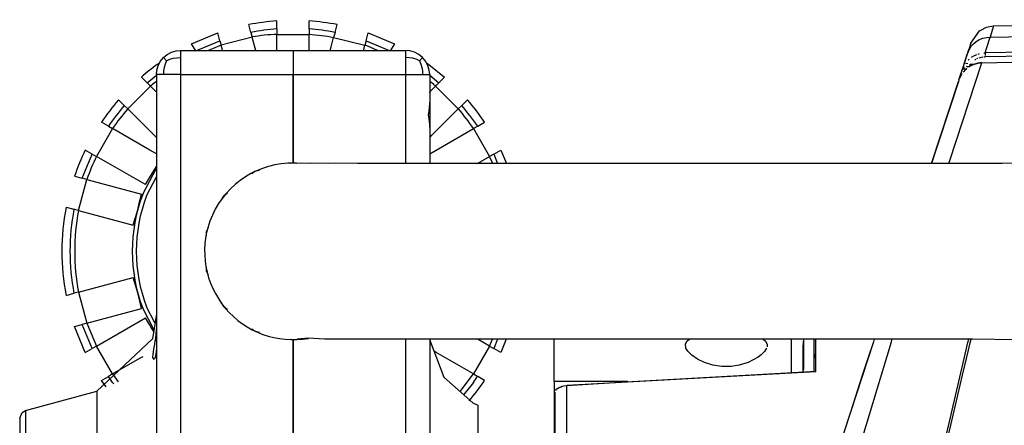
# Model space of a CAD drawing. Header units: millimetres. Extents: x -1168 to 272, y 384 to 518.
# Tile 5 of 30: x -1168 to -1045, y 467 to 518. Entities that reach past the tile are written whole.
import ezdxf

# ---------------------------------------------------------------- set-up
doc = ezdxf.new("R2010")
doc.units = ezdxf.units.MM

# ---------------------------------------------------------------- blocks, each defined once
blk = doc.blocks.new('Seitenteil-rechts__33', base_point=(-1101.34, 384.31))
at = {"color": 7, "linetype": 'Continuous'}
for p, q in [((-1047.71, 516.79), (-1046.81, 516.96)), ((-1046.81, 516.96), (-1002.04, 517.74)), ((-1049.63, 514.83), (-1048.55, 516.35)), ((-1048.55, 516.35), (-1048.4, 516.43)), ((-1048.4, 516.43), (-1047.71, 516.79)), ((-1049.63, 514.83), (-1050.03, 513.6)), ((-1049.7, 514.6), (-1049.63, 514.83)), ((-1049.64, 514.38), (-1049.7, 514.6)), ((-1050.57, 511.94), (-1050.03, 513.6)), ((-1050.3, 512.77), (-1050.09, 513.43)), ((-1050.09, 513.43), (-1050.03, 513.6)), ((-1050.03, 513.6), (-1049.64, 514.38)), ((-1050.03, 513.6), (-1049.92, 513.89)), ((-1050.57, 511.94), (-1050.3, 512.77)), ((-1049.8, 511.92), (-1049.5, 512.08)), ((-1049.5, 512.08), (-1049.19, 512.18)), ((-1049.19, 512.18), (-1048.91, 512.29)), ((-1048.91, 512.29), (-1048.52, 512.35)), ((-1048.52, 512.35), (-1048.28, 512.36)), ((-1048.28, 512.36), (-1021.76, 512.91)), ((-1051.13, 510.24), (-1050.57, 511.94)), ((-1050.88, 510.76), (-1050.81, 511.21)), ((-1050.74, 510.99), (-1050.88, 510.76)), ((-1050.81, 511.21), (-1050.7, 511.54)), ((-1050.7, 511.54), (-1050.53, 511.68)), ((-1050.53, 511.68), (-1050.57, 511.94)), ((-1050.31, 511.53), (-1050.14, 511.68)), ((-1050.05, 511.86), (-1049.8, 511.92)), ((-1054.52, 499.84), (-1051.19, 510.05)), ((-1051.19, 510.05), (-1052.06, 507.4)), ((-1051.13, 510.24), (-1051.19, 510.05)), ((-1051.13, 510.24), (-1051.05, 510.42)), ((-1051.05, 510.42), (-1050.88, 510.76)), ((-1050.97, 510.59), (-1051.05, 510.42)), ((-1050.88, 510.76), (-1050.97, 510.59)), ((-1052.06, 507.4), (-1052.71, 505.39)), ((-1052.71, 505.39), (-1053.37, 503.38)), ((-1053.37, 503.38), (-1054.03, 501.36)), ((-1054.03, 501.36), (-1054.52, 499.84)), ((-1070.46, 477.96), (-1070.54, 477.06)), ((-1061.66, 477.96), (-1061.76, 477.64)), ((-1061.66, 477.96), (-1061.76, 477.64)), ((-1070.54, 477.06), (-1070.54, 474.01)), ((-1061.76, 477.64), (-1064.62, 468.87)), ((-1061.76, 477.64), (-1062.48, 475.43)), ((-1062.48, 475.43), (-1063.1, 473.55)), ((-1093.98, 472.59), (-1070.35, 473.89)), ((-1070.54, 474.01), (-1070.54, 473.88)), ((-1070.35, 473.89), (-1070.12, 473.91)), ((-1070.12, 473.91), (-1069.13, 473.97)), ((-1063.1, 473.55), (-1064.62, 468.87)), ((-1101.14, 471.78), (-1100.93, 471.92)), ((-1100.93, 471.92), (-1100.46, 472.1)), ((-1100.27, 472.14), (-1099.9, 472.18)), ((-1099.9, 472.18), (-1093.98, 472.59)), ((-1101.34, 429.4), (-1101.34, 471.35)), ((-1064.62, 468.87), (-1067.45, 460.16)), ((-1064.62, 468.87), (-1065.52, 466.11))]:
    blk.add_line(p, q, dxfattribs=at)
at = {"color": 1, "linetype": 'Continuous'}
for p, q in [((-1046.81, 516.96), (-1047.23, 515.56)), ((-1047.23, 515.56), (-1002.04, 516.32)), ((-1049.64, 514.38), (-1049.33, 514.72)), ((-1049.33, 514.72), (-1048.97, 515.02)), ((-1048.97, 515.02), (-1048.63, 515.23)), ((-1048.63, 515.23), (-1048.27, 515.39)), ((-1048.27, 515.39), (-1048.13, 515.43)), ((-1048.13, 515.43), (-1047.89, 515.49)), ((-1047.89, 515.49), (-1047.68, 515.53)), ((-1047.68, 515.53), (-1047.23, 515.56)), ((-1047.65, 514.29), (-1047.23, 515.56)), ((-1049.92, 513.89), (-1049.77, 514.17)), ((-1049.77, 514.17), (-1049.64, 514.38)), ((-1049.55, 513.06), (-1049.25, 513.25)), ((-1049.25, 513.25), (-1049.08, 513.33)), ((-1049.08, 513.33), (-1048.91, 513.4)), ((-1048.74, 513.46), (-1048.57, 513.51)), ((-1048.04, 513.6), (-1047.87, 513.61)), ((-1002.04, 514.33), (-1047.87, 513.61)), ((-1047.87, 513.61), (-1047.65, 514.29)), ((-1047.87, 513.61), (-1047.86, 513.43)), ((-1047.86, 513.43), (-1047.86, 513.27)), ((-1002.04, 513.85), (-1047.85, 513.13)), ((-1052.29, 500.07), (-1048.28, 512.36)), ((-1050.29, 512.33), (-1050.01, 512.29)), ((-1049.97, 512.71), (-1049.84, 512.84)), ((-1049.78, 512.19), (-1049.8, 511.92)), ((-1049.5, 512.08), (-1049.8, 511.92)), ((-1049.78, 512.19), (-1049.19, 512.18)), ((-1049.19, 512.18), (-1049.5, 512.08)), ((-1048.91, 512.29), (-1049.19, 512.18)), ((-1049.15, 512.75), (-1049.02, 512.82)), ((-1048.77, 512.31), (-1048.91, 512.29)), ((-1048.88, 512.89), (-1048.75, 512.95)), ((-1048.52, 512.35), (-1048.77, 512.31)), ((-1048.61, 513), (-1048.46, 513.05)), ((-1048.28, 512.36), (-1048.52, 512.35)), ((-1048.46, 513.05), (-1048.32, 513.08)), ((-1048.32, 513.08), (-1048.16, 513.11)), ((-1048.01, 513.12), (-1047.85, 513.13)), ((-1050.31, 511.53), (-1050.58, 511.22)), ((-1050.57, 511.94), (-1050.53, 511.68)), ((-1050.53, 511.68), (-1050.31, 511.53)), ((-1050.14, 511.68), (-1050.31, 511.53)), ((-1050.05, 511.86), (-1050.18, 511.89)), ((-1049.8, 511.92), (-1050.05, 511.86)), ((-1052.36, 499.85), (-1052.29, 500.07)), ((-1070.46, 477.96), (-1070.46, 474.17)), ((-1069.13, 477.54), (-1069.13, 477.96)), ((-1068.92, 475.71), (-1068.92, 477.96)), ((-1059.45, 477.96), (-1059.69, 477.18)), ((-1050, 477.55), (-1049.89, 477.96)), ((-1049.72, 477.5), (-1049.6, 477.96)), ((-1069.13, 473.97), (-1069.13, 477.54)), ((-1059.69, 477.18), (-1064.65, 460.84)), ((-1050.67, 473.5), (-1049.93, 476.61)), ((-1050.35, 476.09), (-1050, 477.55)), ((-1049.93, 476.61), (-1049.72, 477.5)), ((-1069.13, 476.11), (-1069.13, 475.6)), ((-1068.92, 473.9), (-1068.92, 475.71)), ((-1051.13, 472.7), (-1050.35, 476.09)), ((-1070.46, 474.17), (-1070.54, 474.01)), ((-1068.92, 473.9), (-1099.9, 472.18)), ((-1052.12, 467.27), (-1050.67, 473.5)), ((-1101.31, 471.56), (-1101.14, 471.78)), ((-1101.14, 471.78), (-1100.93, 471.92)), ((-1100.93, 471.92), (-1100.62, 472.05)), ((-1100.62, 472.05), (-1100.46, 472.1)), ((-1100.46, 472.1), (-1100.27, 472.14)), ((-1100.27, 472.14), (-1099.9, 472.18)), ((-1099.9, 427.89), (-1099.9, 472.18)), ((-1052.37, 467.32), (-1051.13, 472.7)), ((-1052.95, 464.95), (-1052.37, 467.32)), ((-1052.7, 464.9), (-1052.12, 467.27))]:
    blk.add_line(p, q, dxfattribs=at)
blk = doc.blocks.new('Seitenteil-rechts-kpl__1__34', base_point=(-1101.34, 384.31))
blk.add_blockref('Seitenteil-rechts__33', (-1101.34, 384.31))
blk = doc.blocks.new('Gehaeuse-kpl_-S120__49', base_point=(-1101.34, 384.31))
blk.add_blockref('Seitenteil-rechts-kpl__1__34', (-1101.34, 384.31))
blk = doc.blocks.new('Buegellager-P_O_1__53', base_point=(-1101.46, 432.06))
at = {"color": 7, "linetype": 'Continuous'}
for p, q in [((-1101.46, 476.86), (-1101.46, 477.96)), ((-1085.15, 477.38), (-1084.93, 477.76)), ((-1084.93, 477.76), (-1084.62, 477.96)), ((-1075.48, 477.96), (-1075.17, 477.73)), ((-1075.17, 477.73), (-1074.97, 477.35)), ((-1071.96, 473.96), (-1071.96, 477.96)), ((-1101.46, 472.69), (-1101.46, 476.86)), ((-1085.08, 476.86), (-1085.15, 477.38)), ((-1084.84, 476.46), (-1085.08, 476.86)), ((-1075.04, 476.86), (-1075.3, 476.44)), ((-1074.97, 477.35), (-1074.99, 477.01)), ((-1084.35, 475.96), (-1084.84, 476.46)), ((-1083.65, 475.48), (-1084.35, 475.96)), ((-1082.78, 475.06), (-1083.65, 475.48)), ((-1076.11, 475.71), (-1077.33, 475.07)), ((-1075.73, 476), (-1076.11, 475.71)), ((-1075.3, 476.44), (-1075.73, 476)), ((-1081.72, 474.74), (-1082.78, 475.06)), ((-1080.62, 474.57), (-1081.72, 474.74)), ((-1079.75, 474.55), (-1080.62, 474.57)), ((-1079.46, 474.57), (-1079.75, 474.55)), ((-1078.47, 474.72), (-1079.46, 474.57)), ((-1077.33, 475.07), (-1078.47, 474.72)), ((-1071.96, 473.8), (-1071.96, 473.96)), ((-1101.46, 472.69), (-1101.46, 442.6)), ((-1092.3, 472.69), (-1101.46, 472.69)), ((-1101.46, 442.6), (-1101.46, 433.41)), ((-1101.46, 432.06), (-1101.46, 433.41))]:
    blk.add_line(p, q, dxfattribs=at)
blk = doc.blocks.new('7_Zylinderschraube_DIN_912_-_M6_x_25_-__2_1__57', base_point=(-1116.96, 504.12))
at = {"color": 7, "linetype": 'Continuous'}
blk.add_line((-1116.96, 507.69), (-1116.96, 504.12), dxfattribs=at)
blk = doc.blocks.new('Kopie_Fokusknopf_Vorm__blau_1__65', base_point=(-1162.71, 470.29))
at = {"color": 7, "linetype": 'Continuous'}
for p, q in [((-1139.19, 516.16), (-1139.45, 517.12)), ((-1135.96, 516.58), (-1135.96, 517.58)), ((-1131.96, 516.58), (-1131.96, 517.58)), ((-1128.73, 516.16), (-1128.47, 517.12)), ((-1146.57, 514.74), (-1143.32, 516.09)), ((-1143.06, 515.12), (-1143.32, 516.09)), ((-1139.19, 516.16), (-1139.04, 515.58)), ((-1135.96, 516.58), (-1135.96, 515.9)), ((-1135.96, 515.9), (-1131.96, 515.9)), ((-1135.96, 514.07), (-1135.96, 515.9)), ((-1131.96, 516.58), (-1131.96, 515.9)), ((-1131.96, 514.71), (-1131.96, 515.9)), ((-1128.73, 516.16), (-1128.91, 515.5)), ((-1124.87, 515.12), (-1124.61, 516.09)), ((-1124.61, 516.09), (-1121.35, 514.74)), ((-1146.07, 513.87), (-1146.57, 514.74)), ((-1146.07, 513.87), (-1143.06, 515.12)), ((-1142.9, 514.55), (-1144.46, 513.9)), ((-1143.06, 515.12), (-1142.9, 514.55)), ((-1139.04, 515.58), (-1142.9, 514.55)), ((-1142.79, 514.12), (-1142.9, 514.55)), ((-1138.74, 514.47), (-1139.04, 515.58)), ((-1138.59, 513.9), (-1138.74, 514.47)), ((-1131.96, 513.9), (-1131.96, 514.71)), ((-1129.21, 514.35), (-1128.91, 515.5)), ((-1128.91, 515.5), (-1125.02, 514.55)), ((-1125.21, 513.83), (-1125.02, 514.55)), ((-1124.87, 515.12), (-1125.02, 514.55)), ((-1124.67, 514.43), (-1125.02, 514.55)), ((-1124.87, 515.12), (-1121.86, 513.87)), ((-1121.35, 514.74), (-1121.86, 513.87)), ((-1142.73, 513.9), (-1142.79, 514.12)), ((-1135.96, 513.9), (-1135.96, 514.07)), ((-1129.33, 513.9), (-1129.21, 514.35)), ((-1123.44, 513.9), (-1124.67, 514.43)), ((-1150.86, 512.16), (-1150.56, 512.37)), ((-1117.36, 512.37), (-1117.06, 512.16)), ((-1117.06, 512.16), (-1115.1, 510.6)), ((-1152.12, 509.89), (-1150.96, 510.81)), ((-1116.96, 510.81), (-1115.81, 509.89)), ((-1152.83, 510.6), (-1152.12, 509.89)), ((-1151.7, 509.47), (-1152.12, 509.89)), ((-1151.42, 509.71), (-1151.7, 509.47)), ((-1150.96, 510.06), (-1151.42, 509.71)), ((-1116.5, 509.71), (-1116.96, 510.06)), ((-1115.81, 509.89), (-1116.22, 509.47)), ((-1115.81, 509.89), (-1115.1, 510.6)), ((-1151.7, 509.47), (-1154.53, 506.64)), ((-1151.7, 509.47), (-1150.91, 508.68)), ((-1117.01, 508.68), (-1116.22, 509.47)), ((-1116.22, 509.47), (-1113.4, 506.64)), ((-1155.66, 507.77), (-1154.95, 507.06)), ((-1112.98, 507.06), (-1112.27, 507.77)), ((-1154.53, 506.64), (-1154.95, 507.06)), ((-1154.53, 506.64), (-1151.25, 503.36)), ((-1116.68, 503.36), (-1113.4, 506.64)), ((-1112.98, 507.06), (-1113.4, 506.64)), ((-1156.93, 504.47), (-1157.8, 504.98)), ((-1110.99, 504.47), (-1110.12, 504.98)), ((-1156.42, 504.18), (-1158.42, 500.71)), ((-1156.93, 504.47), (-1156.42, 504.18)), ((-1151.76, 501.49), (-1156.42, 504.18)), ((-1116.16, 501.49), (-1111.51, 504.18)), ((-1110.99, 504.47), (-1111.51, 504.18)), ((-1111.51, 504.18), (-1109.51, 500.71)), ((-1151.25, 503.36), (-1150.96, 503.08)), ((-1116.96, 503.08), (-1116.68, 503.36)), ((-1160.18, 498), (-1158.93, 501.01)), ((-1158.93, 501.01), (-1159.8, 501.51)), ((-1158.93, 501.01), (-1158.42, 500.71)), ((-1150.96, 501.03), (-1151.76, 501.49)), ((-1116.96, 501.03), (-1116.16, 501.49)), ((-1108.99, 501.01), (-1109.51, 500.71)), ((-1108.99, 501.01), (-1108.12, 501.51)), ((-1108.99, 501.01), (-1108.51, 499.85)), ((-1108.12, 501.51), (-1107.39, 499.85)), ((-1152.33, 497.2), (-1158.42, 500.71)), ((-1111.01, 499.85), (-1110.61, 500.08)), ((-1110.61, 500.08), (-1109.51, 500.71)), ((-1109.11, 499.85), (-1109.51, 500.71)), ((-1152.66, 496), (-1150.96, 499.24)), ((-1151.8, 498.04), (-1151.28, 498.9)), ((-1151.28, 498.9), (-1150.96, 499.48)), ((-1161.15, 498.26), (-1160.18, 498)), ((-1160.64, 493.98), (-1159.61, 497.85)), ((-1159.61, 497.85), (-1160.18, 498)), ((-1159.61, 497.85), (-1152.82, 496.03)), ((-1152.33, 497.2), (-1151.8, 498.04)), ((-1152.2, 495.82), (-1150.96, 498.17)), ((-1153.28, 494.08), (-1153.04, 495.05)), ((-1153.04, 495.05), (-1152.87, 495.79)), ((-1152.87, 495.79), (-1152.82, 496.03)), ((-1162.18, 494.4), (-1161.21, 494.14)), ((-1160.64, 493.98), (-1161.21, 494.14)), ((-1160.64, 493.98), (-1153.86, 492.16)), ((-1153.55, 493.12), (-1153.28, 494.08)), ((-1153.86, 492.16), (-1153.62, 492.91)), ((-1153.62, 492.91), (-1153.55, 493.12)), ((-1160.64, 483.83), (-1153.86, 485.64)), ((-1153.55, 484.69), (-1153.86, 485.64)), ((-1160.64, 483.83), (-1161.21, 483.67)), ((-1160.64, 483.83), (-1159.61, 479.96)), ((-1153.28, 483.73), (-1153.55, 484.69)), ((-1162.18, 483.41), (-1161.21, 483.67)), ((-1153.02, 482.71), (-1153.28, 483.73)), ((-1152.82, 481.78), (-1153.02, 482.71)), ((-1159.61, 479.96), (-1152.82, 481.78)), ((-1151.28, 479.17), (-1152.66, 481.81)), ((-1151.15, 479.99), (-1152.2, 481.99)), ((-1158.42, 477.09), (-1152.33, 480.61)), ((-1151.8, 479.77), (-1152.33, 480.61)), ((-1161.15, 479.55), (-1160.18, 479.81)), ((-1159.8, 476.3), (-1161.15, 479.55)), ((-1159.61, 479.96), (-1160.18, 479.81)), ((-1158.93, 476.8), (-1160.18, 479.81)), ((-1159.61, 479.96), (-1158.42, 477.09)), ((-1151.59, 479.42), (-1151.8, 479.77)), ((-1151.28, 478.9), (-1151.59, 479.42)), ((-1109.51, 477.09), (-1110.92, 477.91)), ((-1109.51, 477.09), (-1109.14, 477.96)), ((-1108.51, 477.96), (-1108.99, 476.8)), ((-1107.43, 477.96), (-1108.12, 476.3)), ((-1159.8, 476.3), (-1158.93, 476.8)), ((-1158.42, 477.09), (-1158.93, 476.8)), ((-1156.42, 473.63), (-1158.42, 477.09)), ((-1116.16, 476.32), (-1116.42, 476.47)), ((-1109.51, 477.09), (-1111.51, 473.63)), ((-1109.51, 477.09), (-1108.99, 476.8)), ((-1108.12, 476.3), (-1108.99, 476.8)), ((-1156.42, 473.63), (-1153, 475.6)), ((-1153, 475.6), (-1152.62, 475.82)), ((-1111.51, 473.63), (-1116.16, 476.32)), ((-1157.8, 472.83), (-1156.93, 473.33)), ((-1157.22, 472.01), (-1157.8, 472.83)), ((-1156.42, 473.63), (-1156.93, 473.33)), ((-1156.41, 472.59), (-1156.93, 473.33)), ((-1156.42, 473.63), (-1155.7, 472.67)), ((-1113.16, 471.45), (-1111.51, 473.63)), ((-1111.51, 473.63), (-1110.99, 473.33)), ((-1110.12, 472.83), (-1110.99, 473.33)), ((-1156.27, 472.41), (-1156.41, 472.59)), ((-1111.51, 472.59), (-1112.74, 471.05))]:
    blk.add_line(p, q, dxfattribs=at)
for centre, radius, start, end in [((-1133.96, 488.9), 28.75, 93.989, 101.011), ((-1133.96, 488.9), 28.75, 78.989, 86.011), ((-1133.96, 488.9), 27.75, 94.133, 100.867), ((-1134.71, 488.82), 27.12, 92.6513, 99.1944), ((-1133.96, 488.9), 27.75, 79.133, 85.867), ((-1133.96, 488.9), 27.07, 79.2364, 85.7636), ((-1133.96, 488.9), 28.75, 125.9997, 131.0107), ((-1133.96, 488.9), 27.16, 49.2238, 50.0008), ((-1133.96, 488.9), 28.75, 138.989, 146.011), ((-1133.96, 488.9), 28.75, 33.989, 41.011), ((-1133.96, 488.9), 27.75, 139.133, 145.867), ((-1133.96, 488.9), 27.16, 139.223, 145.777), ((-1133.96, 488.9), 27.16, 34.223, 40.777), ((-1133.96, 488.9), 27.75, 34.133, 40.867), ((-1133.96, 488.9), 28.75, 153.989, 161.011), ((-1133.96, 488.9), 27.16, 154.223, 160.777), ((-1133.96, 488.9), 20, 159.2308, 200.7692), ((-1133.96, 488.9), 19.5, 159.2307, 200.7693), ((-1133.96, 488.9), 28.75, 168.989, 191.011), ((-1133.96, 488.9), 27.75, 169.133, 190.867), ((-1133.96, 488.9), 27.16, 169.223, 190.777), ((-1133.96, 488.9), 28.75, 319.6553, 326.0111), ((-1133.96, 488.9), 27.75, 323.9986, 325.8656)]:
    blk.add_arc(centre, radius, start, end, dxfattribs=at)
blk = doc.blocks.new('Gehaeuseaußenteil_S127-04-01-04__69', base_point=(-1167.96, 408.9))
at = {"color": 7, "linetype": 'Continuous'}
for p, q in [((-1150.08, 513.03), (-1149.6, 513.41)), ((-1149.6, 513.41), (-1149.07, 513.69)), ((-1149.07, 513.69), (-1148.51, 513.85)), ((-1148.51, 513.85), (-1147.96, 513.9)), ((-1147.96, 513.9), (-1133.96, 513.9)), ((-1133.96, 513.9), (-1133.96, 510.9)), ((-1150.91, 511.45), (-1150.75, 512.01)), ((-1150.75, 512.01), (-1150.47, 512.55)), ((-1150.47, 512.55), (-1150.08, 513.03)), ((-1150.96, 510.9), (-1150.91, 511.45)), ((-1150.96, 510.9), (-1150.96, 511.09)), ((-1150.96, 510.9), (-1150.96, 507.5)), ((-1133.96, 510.9), (-1133.96, 499.95)), ((-1150.96, 507.5), (-1150.95, 505.91)), ((-1150.96, 507.5), (-1150.96, 507.07)), ((-1150.96, 507.07), (-1150.96, 504.71)), ((-1150.95, 505.91), (-1150.96, 504.71)), ((-1150.96, 504.71), (-1150.96, 504.3)), ((-1150.96, 504.71), (-1150.96, 504.3)), ((-1150.96, 504.3), (-1150.96, 418.5)), ((-1134.31, 499.88), (-1133.96, 499.95)), ((-1139.1, 498.59), (-1138.76, 498.86)), ((-1138.76, 498.86), (-1138.14, 499)), ((-1142.6, 495.79), (-1142.12, 496.17)), ((-1142.81, 495.35), (-1142.6, 495.79)), ((-1144.74, 491.36), (-1144.48, 491.88)), ((-1144.74, 490.83), (-1144.74, 491.36)), ((-1144.74, 486.45), (-1144.74, 486.98)), ((-1144.48, 485.92), (-1144.74, 486.45)), ((-1142.6, 482.01), (-1142.81, 482.46)), ((-1142.12, 481.63), (-1142.6, 482.01)), ((-1150.96, 481.13), (-1151.46, 478)), ((-1151, 478.52), (-1150.96, 479.27)), ((-1138.76, 478.95), (-1139.1, 479.22)), ((-1138.14, 478.81), (-1138.76, 478.95)), ((-1151.46, 478), (-1158.37, 471.47)), ((-1151.15, 477.34), (-1151.09, 477.7)), ((-1151.09, 477.7), (-1151.07, 477.83)), ((-1151.07, 477.83), (-1151, 478.52)), ((-1133.96, 477.85), (-1134.33, 477.94)), ((-1133.96, 477.85), (-1133.96, 432.95)), ((-1151.35, 476.1), (-1151.26, 476.71)), ((-1151.26, 476.71), (-1151.15, 477.34)), ((-1150.96, 476.9), (-1150.99, 476.38)), ((-1150.96, 477.05), (-1150.96, 476.9)), ((-1151.39, 475.67), (-1151.35, 476.1)), ((-1151.25, 475.44), (-1151.39, 475.67)), ((-1151.12, 475.71), (-1151.25, 475.44)), ((-1151.07, 475.86), (-1151.12, 475.71)), ((-1151.01, 476.21), (-1151.07, 475.86)), ((-1150.99, 476.38), (-1151.01, 476.21)), ((-1167.22, 469.1), (-1158.37, 471.47)), ((-1167.96, 468.14), (-1167.67, 468.84)), ((-1167.96, 468.14), (-1167.96, 440.37)), ((-1167.67, 468.84), (-1167.22, 469.1))]:
    blk.add_line(p, q, dxfattribs=at)
at = {"color": 1, "linetype": 'Continuous'}
for p, q in [((-1147.96, 513.9), (-1147.96, 513.03)), ((-1149.68, 512.63), (-1150.08, 513.03)), ((-1149.86, 512.21), (-1149.99, 511.79)), ((-1149.68, 512.63), (-1149.86, 512.21)), ((-1149.68, 512.63), (-1149.27, 512.81)), ((-1149.27, 512.81), (-1148.85, 512.93)), ((-1148.85, 512.93), (-1148.43, 513)), ((-1148.43, 513), (-1147.96, 513.03)), ((-1147.96, 513.03), (-1147.96, 510.9)), ((-1150.08, 510.9), (-1150.96, 510.9)), ((-1150.06, 511.37), (-1150.08, 510.9)), ((-1147.96, 510.9), (-1150.08, 510.9)), ((-1149.99, 511.79), (-1150.06, 511.37)), ((-1147.96, 510.9), (-1147.96, 411.9)), ((-1147.96, 510.9), (-1133.96, 510.9)), ((-1158.37, 471.47), (-1158.37, 436.33)), ((-1167.22, 469.1), (-1167.22, 438.71))]:
    blk.add_line(p, q, dxfattribs=at)
blk = doc.blocks.new('Gehaeuseinnenteil_S127-04-01-03__71', base_point=(-1133.96, 408.9))
at = {"color": 7, "linetype": 'Continuous'}
for p, q in [((-1133.96, 513.9), (-1119.96, 513.9)), ((-1133.96, 513.9), (-1133.96, 510.9)), ((-1119.42, 513.85), (-1119.96, 513.9)), ((-1118.86, 513.69), (-1119.42, 513.85)), ((-1118.32, 513.41), (-1118.86, 513.69)), ((-1117.84, 513.03), (-1118.32, 513.41)), ((-1117.45, 512.55), (-1117.84, 513.03)), ((-1117.17, 512.01), (-1117.45, 512.55)), ((-1117.01, 511.45), (-1117.17, 512.01)), ((-1133.96, 499.95), (-1133.96, 510.9)), ((-1116.96, 510.9), (-1117.01, 511.45)), ((-1116.96, 510.9), (-1116.96, 507.74)), ((-1116.97, 507.28), (-1117.01, 506.82)), ((-1116.96, 507.74), (-1116.97, 507.28)), ((-1117.07, 506.36), (-1117.16, 505.9)), ((-1117.16, 505.9), (-1117.07, 505.45)), ((-1117.01, 506.82), (-1117.07, 506.36)), ((-1117.07, 505.45), (-1117.01, 504.99)), ((-1117.01, 504.99), (-1116.99, 504.72)), ((-1116.99, 504.72), (-1116.97, 504.53)), ((-1116.97, 504.53), (-1116.96, 504.06)), ((-1116.96, 504.06), (-1116.96, 499.85)), ((-1133.51, 499.85), (-1133.96, 499.95)), ((-1133.96, 432.95), (-1133.96, 477.85)), ((-1116.96, 477.96), (-1116.96, 474.2)), ((-1116.96, 477.96), (-1116.89, 477.7)), ((-1116.89, 477.7), (-1115.19, 473.22)), ((-1116.96, 476.9), (-1116.95, 476.37)), ((-1116.95, 476.37), (-1116.94, 475.9)), ((-1116.94, 475.9), (-1116.94, 475.71)), ((-1116.94, 475.71), (-1116.94, 475.5)), ((-1116.96, 474.2), (-1116.96, 418.74)), ((-1115.19, 473.22), (-1111.61, 470.05)), ((-1111.61, 470.05), (-1110.96, 469.74)), ((-1110.96, 469.74), (-1110.96, 454.58))]:
    blk.add_line(p, q, dxfattribs=at)
at = {"color": 1, "linetype": 'Continuous'}
for p, q in [((-1119.96, 513.9), (-1119.96, 513.03)), ((-1119.49, 513), (-1119.96, 513.03)), ((-1119.96, 513.03), (-1119.96, 510.9)), ((-1119.08, 512.93), (-1119.49, 513)), ((-1118.66, 512.81), (-1119.08, 512.93)), ((-1118.24, 512.63), (-1118.66, 512.81)), ((-1118.24, 512.63), (-1117.84, 513.03)), ((-1118.24, 512.63), (-1118.06, 512.21)), ((-1118.06, 512.21), (-1117.93, 511.79)), ((-1133.96, 510.9), (-1119.96, 510.9)), ((-1119.96, 510.9), (-1119.96, 501)), ((-1119.96, 510.9), (-1117.84, 510.9)), ((-1117.93, 511.79), (-1117.86, 511.37)), ((-1117.86, 511.37), (-1117.84, 510.9)), ((-1117.84, 510.9), (-1116.96, 510.9)), ((-1119.96, 501), (-1119.96, 499.85)), ((-1119.96, 477.96), (-1119.96, 476.25)), ((-1119.96, 476.25), (-1119.96, 411.9))]:
    blk.add_line(p, q, dxfattribs=at)
blk = doc.blocks.new('Tragrohr_neigen__77', base_point=(-1144.96, 477.9))
at = {"color": 7, "linetype": 'Continuous'}
for p, q in [((-1133.51, 499.86), (-1134.6, 499.89)), ((-1131.93, 499.85), (-1133.51, 499.86)), ((-1131.64, 499.86), (-1131.93, 499.85)), ((-1129.41, 499.85), (-1131.64, 499.86)), ((-1128.83, 499.86), (-1129.41, 499.85)), ((-1125.92, 499.85), (-1128.83, 499.86)), ((-1121.5, 499.85), (-1125.92, 499.85)), ((-1114.89, 499.85), (-1121.5, 499.85)), ((-1101.52, 499.85), (-1114.89, 499.85)), ((-1045.73, 499.85), (-1101.52, 499.85)), ((-1043.96, 499.89), (-1045.73, 499.85)), ((-1132.05, 478.07), (-1133.45, 477.96)), ((-1133.45, 477.96), (-1132.05, 478.07)), ((-1130.03, 477.97), (-1132.05, 478.07)), ((-1129.41, 477.96), (-1130.03, 477.97)), ((-1126.84, 477.97), (-1129.41, 477.96)), ((-1125.92, 477.96), (-1126.84, 477.97)), ((-1121.5, 477.96), (-1125.92, 477.96)), ((-1111.7, 477.96), (-1121.5, 477.96)), ((-1097.64, 477.96), (-1111.7, 477.96)), ((-1049.38, 477.96), (-1097.64, 477.96)), ((-1043.96, 477.9), (-1049.38, 477.96))]:
    blk.add_line(p, q, dxfattribs=at)
for start, end in [(93.3333, 160), (160, 279.9998)]:
    blk.add_arc((-1133.96, 488.9), 11, start, end, dxfattribs=at)
blk = doc.blocks.new('Träger-neigen__81', base_point=(-1144.96, 475.35))
blk.add_blockref('Tragrohr_neigen__77', (-1144.96, 477.9))
blk = doc.blocks.new('Haltebügel-P_O_-S120__108', base_point=(-1167.96, 399.72))
for name, p in [('Kopie_Fokusknopf_Vorm__blau_1__65', (-1162.71, 470.29)), ('Gehaeuseaußenteil_S127-04-01-04__69', (-1167.96, 408.9)), ('Gehaeuseinnenteil_S127-04-01-03__71', (-1133.96, 408.9)), ('7_Zylinderschraube_DIN_912_-_M6_x_25_-__2_1__57', (-1116.96, 504.12)), ('Träger-neigen__81', (-1144.96, 475.35)), ('Buegellager-P_O_1__53', (-1101.46, 432.06))]:
    blk.add_blockref(name, p)
blk = doc.blocks.new('S120_1__109', base_point=(-1167.96, 384.31))
for name, p in [('Haltebügel-P_O_-S120__108', (-1167.96, 399.72)), ('Gehaeuse-kpl_-S120__49', (-1101.34, 384.31))]:
    blk.add_blockref(name, p)
blk = doc.blocks.new('Drfsicht2', base_point=(-451, 508))
blk.add_blockref('S120_1__109', (-1167.96, 384.31))

msp = doc.modelspace()

# ---------------------------------------------------------------- block references
msp.add_blockref('Drfsicht2', (-451, 508))

doc.saveas('drawing.dxf')
